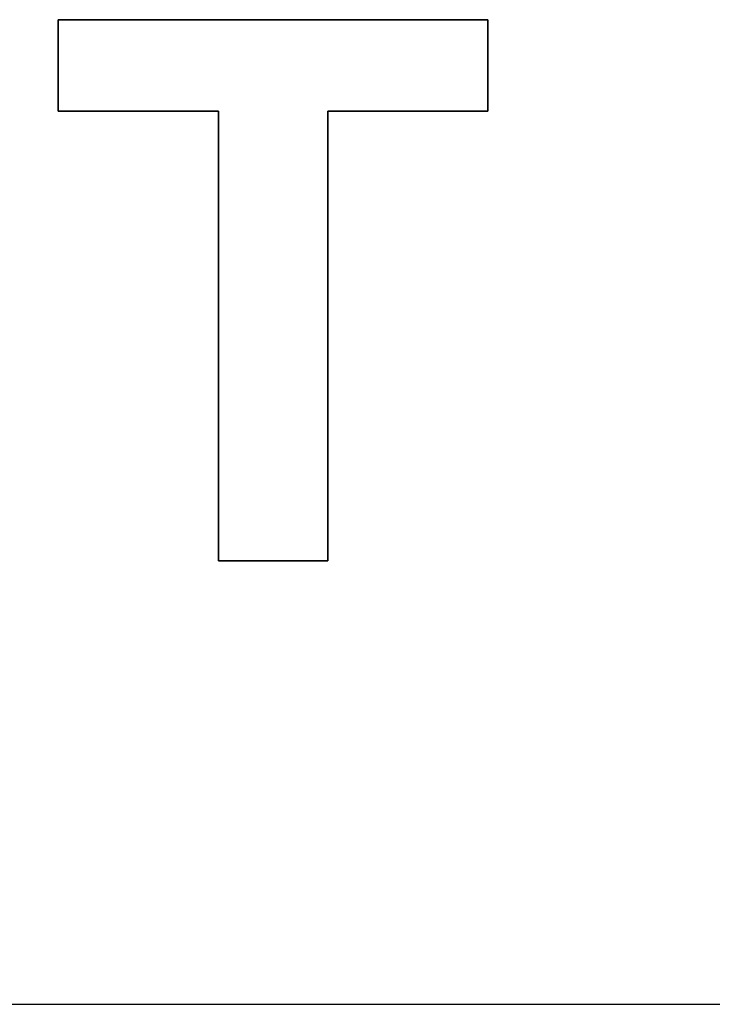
# Model space of a CAD drawing. Extents: x -4.2 to 4.1, y -6.8 to 5.8.
# Tile 71 of 214: x -2.333 to -2.173, y -4.227 to -4. Entities that reach past the tile are written whole.
import ezdxf

# ---------------------------------------------------------------- set-up
doc = ezdxf.new("R2010")
doc.units = 0
doc.layers.get('0').update_dxf_attribs({"linetype": 'CONTINUOUS'})

# ---------------------------------------------------------------- blocks, each defined once
blk = doc.blocks.new('*U1')
for p, q in [((-2.32375, -4.02077, 4.435), (-2.32375, -3.99962, 4.435)), ((-2.32375, -3.99962, 4.435), (-2.22447, -3.99962, 4.435)), ((-2.32375, -3.99962, 4.4349), (-2.32375, -4.02077, 4.4349)), ((-2.22447, -3.99962, 4.4349), (-2.32375, -3.99962, 4.4349)), ((-2.22447, -3.99962, 4.435), (-2.22447, -4.02077, 4.435)), ((-2.22447, -4.02077, 4.4349), (-2.22447, -3.99962, 4.4349)), ((-2.28669, -4.02077, 4.435), (-2.32375, -4.02077, 4.435)), ((-2.32375, -4.02077, 4.4349), (-2.28669, -4.02077, 4.4349)), ((-2.28669, -4.12462, 4.435), (-2.28669, -4.02077, 4.435)), ((-2.28669, -4.02077, 4.4349), (-2.28669, -4.12462, 4.4349)), ((-2.26144, -4.02077, 4.435), (-2.26144, -4.12462, 4.435)), ((-2.22447, -4.02077, 4.435), (-2.26144, -4.02077, 4.435)), ((-2.26144, -4.12462, 4.4349), (-2.26144, -4.02077, 4.4349)), ((-2.26144, -4.02077, 4.4349), (-2.22447, -4.02077, 4.4349)), ((-2.26144, -4.12462, 4.435), (-2.28669, -4.12462, 4.435)), ((-2.28669, -4.12462, 4.4349), (-2.26144, -4.12462, 4.4349)), ((-3.0075, -4.227, 4.435), (0.7425, -4.227, 4.435)), ((-3.0075, -4.227, 4.4349), (0.7425, -4.227, 4.4349))]:
    blk.add_line(p, q)
at = {"extrusion": (0, -1, 0)}
for p, q in [((-2.32375, -3.99962, 4.435), (-2.22447, -3.99962, 4.435)), ((-2.32375, -3.99962, 4.435), (-2.32375, -3.99962, 4.4349)), ((-2.22447, -3.99962, 4.4349), (-2.32375, -3.99962, 4.4349)), ((-2.22447, -3.99962, 4.435), (-2.22447, -3.99962, 4.4349)), ((-3.0075, -4.227, 4.4349), (0.7425, -4.227, 4.4349)), ((-3.0075, -4.227, 4.435), (0.7425, -4.227, 4.435))]:
    blk.add_line(p, q, dxfattribs=at)
at = {"extrusion": (1, 0, 0)}
for p, q in [((-2.32375, -4.02077, 4.435), (-2.32375, -3.99962, 4.435)), ((-2.32375, -3.99962, 4.435), (-2.32375, -3.99962, 4.4349)), ((-2.32375, -3.99962, 4.4349), (-2.32375, -4.02077, 4.4349)), ((-2.32375, -4.02077, 4.435), (-2.32375, -4.02077, 4.4349)), ((-2.28669, -4.12462, 4.435), (-2.28669, -4.02077, 4.435)), ((-2.28669, -4.02077, 4.435), (-2.28669, -4.02077, 4.4349)), ((-2.28669, -4.02077, 4.4349), (-2.28669, -4.12462, 4.4349)), ((-2.28669, -4.12462, 4.435), (-2.28669, -4.12462, 4.4349))]:
    blk.add_line(p, q, dxfattribs=at)
at = {"extrusion": (-1, 0, 0)}
for p, q in [((-2.22447, -3.99962, 4.435), (-2.22447, -4.02077, 4.435)), ((-2.22447, -3.99962, 4.435), (-2.22447, -3.99962, 4.4349)), ((-2.22447, -4.02077, 4.4349), (-2.22447, -3.99962, 4.4349)), ((-2.26144, -4.02077, 4.435), (-2.26144, -4.12462, 4.435)), ((-2.26144, -4.02077, 4.435), (-2.26144, -4.02077, 4.4349)), ((-2.26144, -4.12462, 4.4349), (-2.26144, -4.02077, 4.4349)), ((-2.22447, -4.02077, 4.435), (-2.22447, -4.02077, 4.4349)), ((-2.26144, -4.12462, 4.435), (-2.26144, -4.12462, 4.4349))]:
    blk.add_line(p, q, dxfattribs=at)
at = {"extrusion": (0, 1, 0)}
for p, q in [((-2.28669, -4.02077, 4.435), (-2.32375, -4.02077, 4.435)), ((-2.32375, -4.02077, 4.435), (-2.32375, -4.02077, 4.4349)), ((-2.32375, -4.02077, 4.4349), (-2.28669, -4.02077, 4.4349)), ((-2.28669, -4.02077, 4.435), (-2.28669, -4.02077, 4.4349)), ((-2.22447, -4.02077, 4.435), (-2.26144, -4.02077, 4.435)), ((-2.26144, -4.02077, 4.435), (-2.26144, -4.02077, 4.4349)), ((-2.26144, -4.02077, 4.4349), (-2.22447, -4.02077, 4.4349)), ((-2.22447, -4.02077, 4.435), (-2.22447, -4.02077, 4.4349)), ((-2.26144, -4.12462, 4.435), (-2.28669, -4.12462, 4.435)), ((-2.28669, -4.12462, 4.435), (-2.28669, -4.12462, 4.4349)), ((-2.28669, -4.12462, 4.4349), (-2.26144, -4.12462, 4.4349)), ((-2.26144, -4.12462, 4.435), (-2.26144, -4.12462, 4.4349))]:
    blk.add_line(p, q, dxfattribs=at)

msp = doc.modelspace()

# ---------------------------------------------------------------- block references
msp.add_blockref('*U1', (0, 0))

doc.saveas('drawing.dxf')
